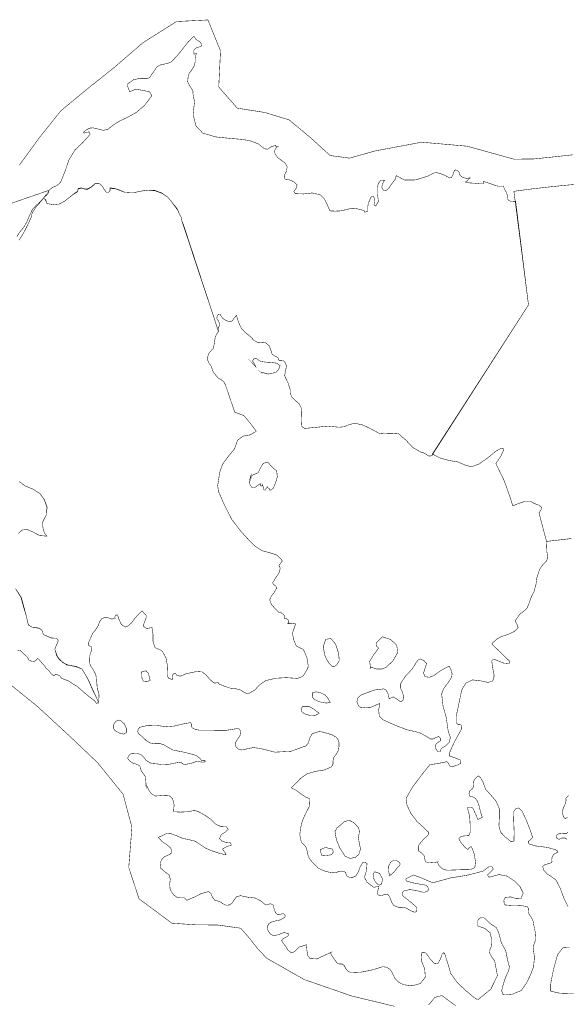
# Model space of a CAD drawing. Extents: x -18.6 to 18.9, y -7.2 to 7.3.
# Tile 12 of 13: x 11.2 to 14.5, y -1.9 to 4.1. Entities that reach past the tile are written whole.
import ezdxf

# ---------------------------------------------------------------- set-up
doc = ezdxf.new("R2010")
doc.units = 0
doc.header["$LTSCALE"] = 0.000394
doc.layers.add('LAYER_1', color=7, linetype='CONTINUOUS')

msp = doc.modelspace()

# ---------------------------------------------------------------- linework, layer by layer
at = {"layer": 'LAYER_1', "color": 59, "linetype": 'CONTINUOUS', "const_width": 0.003}
for points in [[(14.544382, 3.262232), (14.423143, 3.248977), (14.30489, 3.236815), (14.182543, 3.235319), (13.897473, 3.314462), (13.619313, 3.339172), (13.330917, 3.284961), (13.17788, 3.241528), (13.059418, 3.257686), (12.939063, 3.366941), (12.807837, 3.475807), (12.660257, 3.52084), (12.491807, 3.547181), (12.378429, 3.676755), (12.389403, 3.897024), (12.312398, 4.086591), (12.120183, 4.076919), (11.914406, 3.946748), (11.739575, 3.795764), (11.575788, 3.665212), (11.41378, 3.531218), (11.284894, 3.369969), (11.160371, 3.199084)], [(10.973043, 2.917642), (11.343472, 3.045874), (11.340043, 3.038886), (11.337402, 3.032681), (11.336346, 3.028063), (11.329094, 3.018433), (11.321051, 3.01039), (11.311417, 3.003126), (11.30785, 2.998382), (11.313791, 2.991256), (11.322106, 2.98176), (11.324744, 2.975559), (11.326587, 2.96778), (11.329224, 2.963945), (11.368012, 2.957354), (11.404421, 2.961043), (11.436079, 2.978201), (11.46115, 2.99772), (11.487008, 3.018035), (11.514449, 3.035193), (11.517882, 3.042972), (11.518146, 3.049961), (11.521567, 3.053), (11.538583, 3.058406), (11.555606, 3.053528), (11.574996, 3.049433), (11.601516, 3.065), (11.62328, 3.08611), (11.649803, 3.085055), (11.666417, 3.071205), (11.678299, 3.050224), (11.692539, 3.031626), (11.704413, 3.031764), (11.713917, 3.042181), (11.713917, 3.056559), (11.746638, 3.054055), (11.776189, 3.04363), (11.806524, 3.031626), (11.853622, 3.028984), (11.898343, 3.039016), (11.945441, 3.045874), (11.988713, 3.041917), (12.032772, 3.026087), (12.066547, 3.003126), (12.085941, 2.980969), (12.100583, 2.961177), (12.11998, 2.93902), (12.130528, 2.92028), (12.137917, 2.900756), (12.148469, 2.882028), (12.152165, 2.870024), (12.154276, 2.852476), (12.162717, 2.835724), (12.376441, 2.183886), (12.357043, 2.149055), (12.351898, 2.109484), (12.344378, 2.077028), (12.335138, 2.069114), (12.315618, 2.044575), (12.30876, 2.012913), (12.319441, 1.986528), (12.332504, 1.970433), (12.340819, 1.941677), (12.349921, 1.927425), (12.363768, 1.910807), (12.37287, 1.898925), (12.392004, 1.88785), (12.409551, 1.874394), (12.419177, 1.856189), (12.437906, 1.800909), (12.457437, 1.744055), (12.476165, 1.688776), (12.531709, 1.667803), (12.571425, 1.620701), (12.607965, 1.571232), (12.569701, 1.549465), (12.527488, 1.541945), (12.49398, 1.517803), (12.486063, 1.496697), (12.480524, 1.477169), (12.472614, 1.460811), (12.436858, 1.417539), (12.402685, 1.371098), (12.383559, 1.318335), (12.378551, 1.279283), (12.371949, 1.241031), (12.376441, 1.20435), (12.414693, 1.117811), (12.456909, 1.034445), (12.511791, 0.96215), (12.550709, 0.919673), (12.597539, 0.871654), (12.643587, 0.841051), (12.689224, 0.829437), (12.733291, 0.814665), (12.764681, 0.784059), (12.764819, 0.774953), (12.756244, 0.763472), (12.746882, 0.751996), (12.74872, 0.745795), (12.752154, 0.740386), (12.754, 0.734189), (12.749913, 0.710307), (12.728406, 0.678516), (12.707697, 0.645142), (12.71337, 0.635244), (12.726957, 0.625354), (12.732626, 0.613087), (12.718378, 0.587492), (12.699382, 0.562689), (12.689882, 0.541839), (12.699909, 0.513614), (12.722598, 0.486965), (12.746882, 0.46348), (12.74872, 0.462823), (12.752154, 0.465327), (12.754, 0.467039), (12.769965, 0.454508), (12.781969, 0.442772), (12.778937, 0.427862), (12.79265, 0.425358), (12.803205, 0.417307), (12.807433, 0.402929), (12.804004, 0.3995), (12.798988, 0.396862), (12.800303, 0.395803), (12.823394, 0.395539), (12.844902, 0.398445), (12.846614, 0.388681), (12.829461, 0.338677), (12.83526, 0.29976), (12.853736, 0.25689), (12.895157, 0.238417), (12.916799, 0.189874), (12.924972, 0.142902), (12.923917, 0.125496), (12.911783, 0.103331), (12.896476, 0.078787), (12.885528, 0.071004), (12.870622, 0.064016), (12.857295, 0.060984), (12.790803, 0.065209), (12.726693, 0.061512), (12.664953, 0.046736), (12.627882, 0.020878), (12.598728, -0.010528), (12.561654, -0.03163), (12.547933, -0.030835), (12.530256, -0.022913), (12.511791, -0.010256), (12.481449, -0.002339), (12.449524, 0.000827), (12.419177, 0.011118), (12.40163, 0.017583), (12.383295, 0.024839), (12.37287, 0.036047), (12.363898, 0.032882), (12.35335, 0.032091), (12.344378, 0.036047), (12.322079, 0.057421), (12.30137, 0.081161), (12.276705, 0.100165), (12.24465, 0.102933), (12.212587, 0.096205), (12.180531, 0.08948), (12.163374, 0.081957), (12.145437, 0.074437), (12.123539, 0.078787), (12.118398, 0.084063), (12.115622, 0.090138), (12.112854, 0.093039), (12.099528, 0.086843), (12.094114, 0.071933), (12.095043, 0.053862), (12.074858, 0.059929), (12.064169, 0.073909), (12.06298, 0.08948), (12.065091, 0.138024), (12.056126, 0.185783), (12.034492, 0.224835), (12.020898, 0.235252), (12.004146, 0.241713), (11.988185, 0.24976), (11.977228, 0.285913), (11.976579, 0.33235), (11.970374, 0.370866), (11.936606, 0.365988), (11.916287, 0.381685), (11.934752, 0.431425), (11.934626, 0.446461), (11.921823, 0.45913), (11.909823, 0.474165), (11.892142, 0.45715), (11.872882, 0.435378), (11.859953, 0.420744), (11.84452, 0.399236), (11.824335, 0.381685), (11.806524, 0.374433), (11.783441, 0.390661), (11.769059, 0.421134), (11.76022, 0.449232), (11.754154, 0.448185), (11.749669, 0.445539), (11.745972, 0.44211), (11.743594, 0.438413), (11.743594, 0.433929), (11.745972, 0.427862), (11.725657, 0.423374), (11.706925, 0.429972), (11.68898, 0.434984), (11.66589, 0.427598), (11.651512, 0.409134), (11.642673, 0.385114), (11.628295, 0.360976), (11.608378, 0.336831), (11.596366, 0.310315), (11.589516, 0.293563), (11.581862, 0.27839), (11.582126, 0.264012), (11.589248, 0.258736), (11.598744, 0.255043), (11.603492, 0.24976), (11.599008, 0.226417), (11.591362, 0.203063), (11.589248, 0.174965), (11.589508, 0.164016), (11.591354, 0.149114), (11.596366, 0.135783), (11.607843, 0.119425), (11.621705, 0.09515), (11.628429, 0.078787), (11.630276, 0.05148), (11.633705, 0.033673), (11.635547, 0.003992), (11.636602, -0.001547), (11.636866, -0.007091), (11.642673, -0.017386), (11.646772, -0.038618), (11.646898, -0.051945), (11.646244, -0.056559), (11.646102, -0.065531), (11.645189, -0.076087), (11.642673, -0.085063), (11.642673, -0.084134), (11.642673, -0.082417), (11.642673, -0.081492), (11.61048, -0.012366), (11.579886, 0.055972), (11.542945, 0.117976), (11.502177, 0.133539), (11.449543, 0.142776), (11.404024, 0.174965), (11.388724, 0.198185), (11.376583, 0.239602), (11.396898, 0.288949), (11.39637, 0.295146), (11.390311, 0.302929), (11.382657, 0.306756), (11.356929, 0.307547), (11.333579, 0.317839), (11.30785, 0.32813), (11.304949, 0.334854), (11.301256, 0.348709), (11.293602, 0.360185), (11.276453, 0.367835), (11.256142, 0.371531), (11.236618, 0.374433), (11.215638, 0.386969), (11.208913, 0.410583), (11.204555, 0.434984), (11.188594, 0.495272), (11.171839, 0.556358), (11.136878, 0.609524)], [(14.532827, 0.91578), (14.381807, 0.898039), (14.335504, 1.072571), (14.340783, 1.079425), (14.34922, 1.094193), (14.349748, 1.108185), (14.335504, 1.119787), (14.307008, 1.129815), (14.28563, 1.143803), (14.252256, 1.144331), (14.201465, 1.126646), (14.175217, 1.115307), (14.161094, 1.162138), (14.124028, 1.266748), (14.071921, 1.375327), (14.082339, 1.389307), (14.103055, 1.420705), (14.118224, 1.453685), (14.115713, 1.467799), (14.098177, 1.464504), (14.071921, 1.450126), (14.029965, 1.414906), (13.971398, 1.372559), (13.922315, 1.353957), (13.882476, 1.365693), (13.841051, 1.383772), (13.786961, 1.393134), (13.73578, 1.406457), (13.700425, 1.423744), (13.687224, 1.432315), (14.27139, 2.344173), (14.182339, 3.038752), (14.196846, 3.040839), (14.238276, 3.046469), (14.303445, 3.054713), (14.389189, 3.064626), (14.492362, 3.075276), (14.609772, 3.085713)], [(11.158252, 2.739551), (11.187146, 2.785984), (11.21128, 2.833213), (11.233051, 2.882028), (11.235953, 2.896933), (11.23965, 2.908677), (11.247307, 2.921209), (11.266295, 2.947984), (11.290043, 2.973976), (11.311417, 3.003126), (11.28978, 2.977409), (11.264185, 2.954055), (11.240177, 2.928323), (11.22237, 2.891783), (11.206929, 2.854453), (11.186748, 2.817909), (11.165512, 2.7935), (11.145059, 2.762764)], [(11.158252, 1.264902), (11.195457, 1.237594), (11.244531, 1.217413), (11.286484, 1.190106), (11.312472, 1.152906), (11.328169, 1.108571), (11.325665, 1.061886), (11.315244, 1.042232), (11.304028, 1.020988), (11.300728, 1.001335), (11.30574, 0.97574), (11.312343, 0.950937), (11.329224, 0.930094), (11.28424, 0.934051), (11.244795, 0.954634), (11.204555, 0.972839), (11.175665, 0.967161), (11.153902, 0.946461)], [(11.153902, 0.946461), (11.175665, 0.967161), (11.204555, 0.972839), (11.244795, 0.954634), (11.28424, 0.934051), (11.329224, 0.930094), (11.312343, 0.950937), (11.30574, 0.97574), (11.300728, 1.001335), (11.304028, 1.020197), (11.315244, 1.040642), (11.325665, 1.061886), (11.329752, 1.108571), (11.313264, 1.152906), (11.286484, 1.190106), (11.244531, 1.217413), (11.195457, 1.237594), (11.158252, 1.264902)], [(14.526976, 0.914839), (14.381807, 0.898039), (14.382071, 0.87772), (14.383917, 0.83524), (14.388925, 0.798299), (14.379961, 0.775878), (14.357535, 0.754244), (14.339063, 0.727067), (14.329563, 0.697642), (14.322441, 0.674559), (14.317693, 0.638012), (14.30648, 0.595272), (14.287346, 0.554906), (14.27139, 0.509783), (14.260697, 0.487098), (14.238142, 0.468358), (14.217953, 0.452799), (14.205823, 0.435378), (14.194476, 0.417969), (14.189457, 0.410047), (14.199492, 0.39739), (14.207933, 0.370476), (14.182339, 0.345937), (14.145528, 0.329843), (14.130098, 0.324035), (14.107539, 0.317445), (14.077591, 0.300689), (14.055559, 0.280764), (14.04698, 0.271138), (14.070862, 0.248181), (14.11928, 0.20148), (14.157402, 0.164276), (14.153315, 0.151217), (14.117559, 0.154783), (14.068354, 0.174965), (14.05648, 0.176283), (14.049358, 0.171272), (14.04698, 0.167839), (14.049094, 0.151217), (14.05437, 0.115598), (14.061228, 0.082358), (14.060701, 0.068764), (14.05226, 0.044882), (14.02561, 0.036047), (13.980232, 0.045413), (13.928512, 0.051614), (13.89026, 0.032488), (13.871531, 0.005575), (13.861496, -0.016587), (13.854638, -0.053), (13.842634, -0.109461), (13.829835, -0.169882), (13.829701, -0.209724), (13.839602, -0.219878), (13.85187, -0.219744), (13.86176, -0.227539), (13.861106, -0.249965), (13.84461, -0.281094), (13.822583, -0.320138), (13.802264, -0.363154), (13.78828, -0.39587), (13.786961, -0.412752), (13.81572, -0.422386), (13.853189, -0.437555), (13.858197, -0.459063), (13.836295, -0.46935), (13.818362, -0.474894), (13.801217, -0.480429), (13.790657, -0.475283), (13.783268, -0.460646), (13.772713, -0.448378), (13.752268, -0.452992), (13.708866, -0.461571), (13.669425, -0.466185), (13.63235, -0.511827), (13.562819, -0.603386), (13.523378, -0.67278), (13.529047, -0.714469), (13.552138, -0.764067), (13.591051, -0.815252), (13.633142, -0.853118), (13.65939, -0.878315), (13.658728, -0.897177), (13.629575, -0.922906), (13.598839, -0.960504), (13.598181, -0.99335), (13.619547, -1.00839), (13.633803, -1.023429), (13.640929, -1.057469), (13.645413, -1.061689), (13.662563, -1.067492), (13.697913, -1.064591), (13.718622, -1.060504), (13.716382, -1.065118), (13.722846, -1.082398), (13.742906, -1.102453), (13.771665, -1.11222), (13.815457, -1.110902), (13.867701, -1.108783), (13.915189, -1.108256), (13.943685, -1.096646), (13.947642, -1.058657), (13.937358, -1.004031), (13.922315, -0.968417), (13.911366, -0.971713), (13.901213, -0.985307), (13.883134, -0.971976), (13.857012, -0.940185), (13.845138, -0.919476), (13.86176, -0.904303), (13.889067, -0.901799), (13.906882, -0.90087), (13.915189, -0.87937), (13.915059, -0.845732), (13.914142, -0.816839), (13.91163, -0.783197), (13.903587, -0.749417), (13.897118, -0.731484), (13.908071, -0.726205), (13.923504, -0.727134), (13.931819, -0.733594), (13.940126, -0.751142), (13.953185, -0.779768), (13.9615, -0.802059), (13.972189, -0.797445), (13.985902, -0.78887), (13.989335, -0.788213), (13.979307, -0.758268), (13.967831, -0.713933), (13.958724, -0.68861), (13.947252, -0.67278), (13.929173, -0.663016), (13.911894, -0.658795), (13.908071, -0.644283), (13.913878, -0.625283), (13.926008, -0.615791), (13.936567, -0.601535), (13.937622, -0.583197), (13.935512, -0.568819), (13.943685, -0.555232), (13.957677, -0.539929), (13.965323, -0.534917), (13.979307, -0.548114), (13.993949, -0.573705), (14.001469, -0.59613), (14.011366, -0.61935), (14.038146, -0.649024), (14.07363, -0.690587), (14.093287, -0.73689), (14.093551, -0.788083), (14.090646, -0.840055), (14.100417, -0.87937), (14.131154, -0.910764), (14.16585, -0.938205), (14.182339, -0.936358), (14.183921, -0.881217), (14.180756, -0.801531), (14.182339, -0.751142), (14.194476, -0.735307), (14.212949, -0.731354), (14.232209, -0.751142), (14.25674, -0.803772), (14.283654, -0.870661), (14.296319, -0.911433), (14.285902, -0.923961), (14.269933, -0.935701), (14.27139, -0.95061), (14.317028, -0.963799), (14.387213, -0.973031), (14.435236, -0.98622), (14.449614, -0.994933), (14.450539, -1.001264), (14.438799, -1.007598), (14.425209, -1.01552), (14.415575, -1.032929), (14.413862, -1.050343), (14.415575, -1.060634), (14.410961, -1.066173), (14.396051, -1.071709), (14.373492, -1.077126), (14.358055, -1.088866), (14.363996, -1.110902), (14.38576, -1.135299), (14.41228, -1.151791), (14.438799, -1.171445), (14.463732, -1.218677), (14.488665, -1.285697), (14.513602, -1.335295)], [(11.136878, 0.609524), (11.169461, 0.556358), (11.18622, 0.495272), (11.204555, 0.434984), (11.208913, 0.412157), (11.215638, 0.38776), (11.236618, 0.374433), (11.256142, 0.372323), (11.276453, 0.369421), (11.293602, 0.360185), (11.301256, 0.348709), (11.304949, 0.334854), (11.30785, 0.32813), (11.331996, 0.317839), (11.356138, 0.307547), (11.382657, 0.306756), (11.390311, 0.302929), (11.39637, 0.295146), (11.396898, 0.288949), (11.376583, 0.238945), (11.393469, 0.192906), (11.425398, 0.157157), (11.462205, 0.140661), (11.506134, 0.134465), (11.542945, 0.117976), (11.579094, 0.055972), (11.608906, -0.012366), (11.642673, -0.081492), (11.640701, -0.085846), (11.636339, -0.090197), (11.631988, -0.092181), (11.628429, -0.088492), (11.624866, -0.084008), (11.621307, -0.077933), (11.567744, -0.036114), (11.515768, 0.009661), (11.457457, 0.046736), (11.433311, 0.055043), (11.418669, 0.060984), (11.404024, 0.078787), (11.382657, 0.085917), (11.369331, 0.077075), (11.356799, 0.086437), (11.343472, 0.103724), (11.333709, 0.113614), (11.32237, 0.123512), (11.31498, 0.135783), (11.306004, 0.145681), (11.295449, 0.157949), (11.286484, 0.167839), (11.278433, 0.17826), (11.271969, 0.18235), (11.261547, 0.171398), (11.261417, 0.168898), (11.260492, 0.167969), (11.257988, 0.167839), (11.248224, 0.164673), (11.239256, 0.163882), (11.229492, 0.167839), (11.217488, 0.173646), (11.211807, 0.185783), (11.204555, 0.196339), (11.204555, 0.19713), (11.204555, 0.197921), (11.204555, 0.196339), (11.191232, 0.20715), (11.178697, 0.218764), (11.165374, 0.231957), (11.150343, 0.23011)], [(11.038155, 0.077464), (11.269418, -0.109873), (11.478, -0.302539), (11.638233, -0.45478), (11.794007, -0.647517), (11.847933, -0.849319), (11.828642, -1.095091), (11.891417, -1.287026), (12.092512, -1.436339), (12.234319, -1.445818), (12.374694, -1.447321), (12.512898, -1.466858), (12.565713, -1.527488), (12.616579, -1.592338), (12.672173, -1.65048), (12.900939, -1.780765), (13.19144, -1.881408), (13.452511, -1.944127)], [(14.511224, -0.787811), (14.495795, -0.797575), (14.485106, -0.786764), (14.478374, -0.759323), (14.48352, -0.733457), (14.495795, -0.708394), (14.501327, -0.687425), (14.499752, -0.673571), (14.517161, -0.654972)], [(14.50687, -0.923433), (14.495795, -0.914992), (14.476528, -0.915126), (14.458055, -0.923169), (14.445917, -0.918551), (14.441831, -0.903902), (14.446445, -0.894012), (14.463732, -0.886496), (14.484579, -0.888606), (14.502256, -0.889134), (14.513602, -0.87937)], [(14.520457, -1.58411), (14.481803, -1.58635), (14.449484, -1.627374), (14.424945, -1.715634), (14.407531, -1.80389), (14.40674, -1.85178), (14.461886, -1.864047), (14.560567, -1.866815)], [(13.660846, -1.936815), (13.699063, -1.889511), (13.742634, -1.879079), (13.827177, -1.941023)]]:
    msp.add_lwpolyline(points, dxfattribs=at)
for points in [[(11.99887, 3.797445), (11.989772, 3.782272), (11.978287, 3.766311), (11.966807, 3.751134), (11.959555, 3.737685), (11.951512, 3.731354), (11.941882, 3.729768), (11.896228, 3.729236), (11.856921, 3.720791), (11.820776, 3.694142), (11.821303, 3.682933), (11.82737, 3.666181), (11.835024, 3.647839), (11.871035, 3.662878), (11.911803, 3.656547), (11.952567, 3.647839), (11.960217, 3.642035), (11.96628, 3.629902), (11.966807, 3.619343), (11.923933, 3.563012), (11.873154, 3.520138), (11.81365, 3.487551), (11.770642, 3.467504), (11.733173, 3.443492), (11.699665, 3.416315), (11.671039, 3.411965), (11.641622, 3.41948), (11.610622, 3.427), (11.590307, 3.425287), (11.571567, 3.415654), (11.55363, 3.402067), (11.552047, 3.40022), (11.552839, 3.396795), (11.55363, 3.394949), (11.564311, 3.396795), (11.574996, 3.40022), (11.585685, 3.402067), (11.592807, 3.387685), (11.547697, 3.336902), (11.500197, 3.291646), (11.462862, 3.230437), (11.43898, 3.160512), (11.411154, 3.092177), (11.388854, 3.073843), (11.36102, 3.061843), (11.343472, 3.045874), (11.338457, 3.039677), (11.33661, 3.03426), (11.336346, 3.028063), (11.329094, 3.018433), (11.321051, 3.01039), (11.311417, 3.003126), (11.30785, 2.998516), (11.313791, 2.992311), (11.322106, 2.985319), (11.324744, 2.977409), (11.326587, 2.969484), (11.329224, 2.963945), (11.368012, 2.957354), (11.404421, 2.961043), (11.436079, 2.978201), (11.46115, 2.997854), (11.487008, 3.019091), (11.514449, 3.038752), (11.517882, 3.044157), (11.518146, 3.051154), (11.521567, 3.056559), (11.538583, 3.059591), (11.555606, 3.054713), (11.574996, 3.053), (11.599933, 3.066059), (11.622488, 3.08624), (11.649803, 3.085055), (11.666417, 3.071205), (11.678299, 3.050224), (11.692539, 3.031626), (11.704413, 3.031886), (11.713917, 3.043236), (11.713917, 3.060118), (11.745055, 3.055902), (11.775398, 3.045346), (11.806524, 3.031626), (11.853492, 3.028984), (11.897287, 3.039016), (11.941882, 3.045874), (11.986866, 3.044291), (12.031059, 3.028461), (12.066547, 3.003126), (12.085807, 2.980969), (12.099528, 2.961177), (12.116413, 2.93902), (12.129472, 2.92028), (12.137787, 2.900756), (12.148469, 2.882028), (12.152035, 2.870154), (12.15322, 2.853531), (12.159157, 2.839283), (12.376441, 2.183886), (12.376705, 2.195622), (12.378551, 2.208953), (12.383559, 2.223063), (12.379075, 2.242594), (12.366673, 2.260531), (12.369311, 2.280055), (12.376441, 2.28639), (12.385933, 2.287972), (12.390681, 2.280055), (12.403874, 2.261189), (12.424984, 2.247866), (12.447677, 2.240878), (12.461787, 2.247075), (12.472736, 2.264354), (12.486854, 2.280055), (12.499256, 2.238902), (12.517197, 2.20011), (12.543846, 2.173201), (12.571154, 2.151165), (12.593709, 2.127555), (12.618646, 2.11265), (12.633823, 2.114232), (12.649783, 2.115815), (12.664953, 2.11265), (12.685402, 2.095894), (12.695559, 2.071224), (12.704138, 2.044969), (12.712315, 2.03798), (12.722071, 2.031776), (12.732626, 2.027161), (12.741075, 2.020035), (12.743189, 2.010539), (12.746882, 2.005783), (12.761516, 2.005524), (12.771421, 2.003673), (12.778937, 1.998665), (12.788035, 1.985209), (12.792386, 1.969378), (12.789618, 1.955921), (12.781047, 1.910807), (12.801756, 1.868055), (12.814555, 1.827693), (12.81574, 1.801437), (12.826425, 1.779138), (12.846614, 1.760012), (12.869437, 1.739965), (12.881969, 1.715953), (12.885791, 1.688776), (12.884079, 1.638378), (12.886319, 1.601441), (12.903606, 1.589039), (12.980252, 1.596425), (13.044232, 1.603028), (13.113756, 1.596161), (13.145811, 1.599465), (13.177874, 1.613055), (13.209929, 1.621098), (13.260453, 1.609362), (13.307819, 1.586535), (13.355969, 1.560547), (13.371795, 1.557248), (13.394752, 1.557909), (13.420079, 1.556984), (13.438028, 1.556984), (13.461504, 1.559358), (13.477075, 1.556984), (13.524169, 1.515563), (13.564138, 1.472551), (13.615988, 1.443004), (13.629311, 1.439965), (13.641846, 1.432984), (13.655169, 1.425189), (13.66335, 1.420441), (13.673118, 1.420441), (13.683665, 1.425189), (13.683665, 1.432315), (14.27139, 2.344173), (14.193024, 2.978201), (14.16585, 2.976217), (14.146583, 2.98611), (14.143161, 3.010256), (14.136693, 3.032291), (14.124685, 3.051154), (14.118224, 3.070811), (14.093551, 3.069622), (14.070472, 3.073181), (14.050547, 3.081496), (14.03274, 3.087693), (14.014925, 3.093098), (13.997118, 3.099303), (13.998697, 3.094031), (13.995531, 3.090331), (13.997118, 3.085055), (13.988142, 3.085055), (13.977594, 3.085055), (13.968622, 3.085055), (13.941055, 3.088614), (13.914268, 3.089803), (13.886701, 3.095736), (13.897252, 3.102992), (13.904642, 3.113417), (13.915189, 3.120673), (13.891579, 3.118035), (13.87113, 3.123319), (13.854638, 3.134925), (13.850287, 3.14376), (13.848307, 3.153394), (13.843953, 3.159862), (13.833535, 3.166453), (13.824693, 3.169882), (13.819016, 3.16698), (13.810709, 3.14152), (13.800028, 3.122386), (13.786961, 3.120673), (13.763614, 3.135323), (13.73789, 3.145213), (13.712161, 3.152732), (13.695803, 3.151146), (13.67628, 3.142445), (13.655169, 3.131358), (13.583142, 3.108539), (13.513484, 3.107882), (13.462827, 3.134925), (13.45874, 3.114606), (13.437236, 3.086374), (13.41652, 3.056559), (13.40663, 3.047457), (13.394358, 3.043106), (13.384465, 3.045874), (13.374441, 3.064744), (13.380244, 3.085189), (13.391591, 3.106425), (13.366252, 3.103925), (13.352803, 3.084), (13.348846, 3.060118), (13.34924, 3.017244), (13.354386, 2.975953), (13.338161, 2.949705), (13.327472, 2.955638), (13.331039, 2.980575), (13.327472, 3.003126), (13.324437, 3.008673), (13.317445, 3.009465), (13.309665, 3.003126), (13.303469, 2.991386), (13.298051, 2.978063), (13.291854, 2.963945), (13.289476, 2.942185), (13.289476, 2.918039), (13.27048, 2.910524), (13.267972, 2.914874), (13.267051, 2.919224), (13.266921, 2.921209), (13.241992, 2.928059), (13.217051, 2.933343), (13.192114, 2.935457), (13.157421, 2.926878), (13.12352, 2.919094), (13.088827, 2.917642), (13.077346, 2.918567), (13.06587, 2.917906), (13.056764, 2.921209), (13.041201, 2.95722), (13.024839, 2.990858), (12.999772, 3.017378), (12.94898, 3.028724), (12.897402, 3.022657), (12.846614, 3.024504), (12.837512, 3.037567), (12.852154, 3.057744), (12.857295, 3.077929), (12.838827, 3.095874), (12.814028, 3.107484), (12.786059, 3.113551), (12.781047, 3.117508), (12.779201, 3.12622), (12.778937, 3.134925), (12.791858, 3.161437), (12.796874, 3.187953), (12.786059, 3.209724), (12.762307, 3.227795), (12.738567, 3.245079), (12.721945, 3.270276), (12.719433, 3.286106), (12.725638, 3.299563), (12.739756, 3.31302), (12.736193, 3.312228), (12.732626, 3.311437), (12.729067, 3.31302), (12.726559, 3.314866), (12.725638, 3.318295), (12.725504, 3.320142), (12.699252, 3.310646), (12.676953, 3.296402), (12.657827, 3.298776), (12.619705, 3.329378), (12.573657, 3.346528), (12.526035, 3.35576), (12.443327, 3.36276), (12.360602, 3.371331), (12.280264, 3.394949), (12.238839, 3.439142), (12.221949, 3.511039), (12.230394, 3.583728), (12.231055, 3.588472), (12.228547, 3.595594), (12.226835, 3.605102), (12.22024, 3.63861), (12.221559, 3.649949), (12.219713, 3.654965), (12.198996, 3.687811), (12.188406, 3.708157), (12.191437, 3.73863), (12.198626, 3.762925), (12.20885, 3.774079), (12.227583, 3.8035), (12.234445, 3.829358), (12.234972, 3.856008), (12.241831, 3.881862), (12.234972, 3.878559), (12.229693, 3.876846), (12.227583, 3.878295), (12.226, 3.899803), (12.243413, 3.917346), (12.270327, 3.924606), (12.273228, 3.932783), (12.269799, 3.944921), (12.263205, 3.953094), (12.239984, 3.96735), (12.226854, 3.986402), (12.191969, 3.953094), (12.151996, 3.901122), (12.128437, 3.872161), (12.086091, 3.827299), (12.073362, 3.823591), (12.043555, 3.816339), (12.016906, 3.80987)], [(12.600835, 1.970169), (12.633154, 1.934677), (12.681311, 1.921354), (12.725504, 1.930984), (12.744764, 1.948929), (12.753736, 1.972413), (12.732626, 1.98798), (12.698205, 1.992331), (12.666134, 1.994307), (12.636453, 1.998665), (12.622205, 2.006453), (12.607965, 2.018189), (12.593717, 2.016472), (12.585402, 2.001173), (12.596087, 1.984287), (12.604394, 1.966602), (12.603472, 1.967528), (12.601756, 1.96924)], [(12.575902, 1.304087), (12.566669, 1.273484), (12.56852, 1.246835), (12.583028, 1.22572), (12.598339, 1.225858), (12.612843, 1.23865), (12.632902, 1.250657), (12.633024, 1.244591), (12.633953, 1.240098), (12.636453, 1.236409), (12.639886, 1.237594), (12.644906, 1.23878), (12.643587, 1.247094), (12.648728, 1.236409), (12.651496, 1.22572), (12.654268, 1.215039), (12.658618, 1.211866), (12.662976, 1.211075), (12.664953, 1.215039), (12.667717, 1.221236), (12.672874, 1.22665), (12.675642, 1.232846), (12.680126, 1.224929), (12.68778, 1.21939), (12.689882, 1.21148), (12.697799, 1.212665), (12.705713, 1.218598), (12.71126, 1.222161), (12.726295, 1.257783), (12.736591, 1.293398), (12.732626, 1.32902), (12.729724, 1.332579), (12.723657, 1.336142), (12.718386, 1.339709), (12.696087, 1.362394), (12.677752, 1.383508), (12.650705, 1.375327), (12.633295, 1.347358), (12.618256, 1.317807), (12.586591, 1.304087), (12.580654, 1.301051), (12.577094, 1.294059), (12.575902, 1.28628), (12.575902, 1.292476), (12.575902, 1.297882)], [(13.309665, 0.128661), (13.343177, 0.11837), (13.375886, 0.117579), (13.402268, 0.128661), (13.444224, 0.169287), (13.471929, 0.218634), (13.466386, 0.264012), (13.429315, 0.298579), (13.378791, 0.314929), (13.34172, 0.27826), (13.339874, 0.268362), (13.343567, 0.256098), (13.355969, 0.246201), (13.325626, 0.205173), (13.300831, 0.164937), (13.306102, 0.121535), (13.307028, 0.123382), (13.30874, 0.126815)], [(13.801217, 0.06811), (13.804642, 0.088819), (13.797787, 0.112693), (13.786961, 0.135783), (13.755035, 0.119425), (13.726276, 0.102276), (13.69435, 0.078787), (13.666646, 0.067445), (13.638945, 0.071142), (13.630236, 0.093039), (13.636441, 0.114283), (13.64422, 0.134728), (13.648043, 0.153598), (13.632606, 0.169287), (13.610055, 0.179449), (13.594618, 0.171398), (13.558205, 0.115335), (13.519417, 0.074307), (13.487756, 0.025366), (13.488547, 0.002673), (13.50122, -0.023185), (13.509134, -0.053), (13.507551, -0.067512), (13.498839, -0.07885), (13.487756, -0.081492), (13.467839, -0.066587), (13.444752, -0.052472), (13.420079, -0.063685), (13.414146, -0.036906), (13.403457, -0.013287), (13.388024, -0.00313), (13.332094, -0.010122), (13.28724, -0.025823), (13.245551, -0.042311), (13.229319, -0.057484), (13.222594, -0.082945), (13.234858, -0.109988), (13.246606, -0.116583), (13.257551, -0.115272), (13.274047, -0.117118), (13.301886, -0.118567), (13.332878, -0.10498), (13.363087, -0.092181), (13.355835, -0.131496), (13.359665, -0.169224), (13.380902, -0.191917), (13.453197, -0.224106), (13.524697, -0.252339), (13.601748, -0.270276), (13.624169, -0.280437), (13.648181, -0.294551), (13.672984, -0.309457), (13.689862, -0.30972), (13.705965, -0.299701), (13.722846, -0.295213), (13.734197, -0.305768), (13.735252, -0.317906), (13.729976, -0.323709), (13.714673, -0.332811), (13.704909, -0.344283), (13.70148, -0.355764), (13.706622, -0.371988), (13.718886, -0.38822), (13.733535, -0.387827), (13.734591, -0.379114), (13.737228, -0.370406), (13.740657, -0.366449), (13.767177, -0.350622), (13.786571, -0.330043), (13.794087, -0.302339), (13.790394, -0.287161), (13.783531, -0.271201), (13.779839, -0.256035), (13.76889, -0.17898), (13.749232, -0.107484), (13.740657, -0.035189), (13.753189, -0.001283), (13.779181, 0.031827)], [(12.903606, -0.156295), (12.935398, -0.165661), (12.965606, -0.167114), (12.992646, -0.152736), (12.962047, -0.128992), (12.928272, -0.109988), (12.892917, -0.109988), (12.881441, -0.123579), (12.886583, -0.142705)], [(11.745972, -0.259594), (11.771437, -0.273441), (11.797685, -0.280169), (11.81365, -0.270276), (11.814047, -0.245472), (11.802575, -0.219094), (11.781594, -0.199039), (11.764173, -0.194157), (11.749142, -0.202736), (11.738843, -0.216854), (11.73437, -0.229512), (11.733835, -0.244555)], [(13.124441, -1.11802), (13.131563, -1.117362), (13.138693, -1.119866), (13.145811, -1.121583), (13.154256, -1.126461), (13.156366, -1.136882), (13.160059, -1.14652), (13.179587, -1.156807), (13.199902, -1.15522), (13.217051, -1.14652), (13.232087, -1.121319), (13.242382, -1.092161), (13.259799, -1.064591), (13.268638, -1.06248), (13.278268, -1.066701), (13.284728, -1.071709), (13.281563, -1.113925), (13.268902, -1.155358), (13.284728, -1.185701), (13.304783, -1.20087), (13.326417, -1.216823), (13.355969, -1.21063), (13.352669, -1.230024), (13.348583, -1.249417), (13.352406, -1.264059), (13.373776, -1.267224), (13.397524, -1.25852), (13.41652, -1.264059), (13.427075, -1.284512), (13.434465, -1.306535), (13.44502, -1.32461), (13.460449, -1.333846), (13.478264, -1.339122), (13.498445, -1.338858), (13.523248, -1.343087), (13.544886, -1.356008), (13.569681, -1.367354), (13.576677, -1.368803), (13.582878, -1.367091), (13.587492, -1.363791), (13.588941, -1.354827), (13.589602, -1.344272), (13.583933, -1.335295), (13.55715, -1.311425), (13.528787, -1.289126), (13.502004, -1.267618), (13.500693, -1.257862), (13.503331, -1.246516), (13.509134, -1.239122), (13.545811, -1.230685), (13.584063, -1.235693), (13.623114, -1.246252), (13.636307, -1.246646), (13.650291, -1.242287), (13.658728, -1.235563), (13.660575, -1.224878), (13.654512, -1.211815), (13.644484, -1.2035), (13.605299, -1.197039), (13.566126, -1.189787), (13.526941, -1.178575), (13.523642, -1.175673), (13.521929, -1.169598), (13.523378, -1.164323), (13.568366, -1.141236), (13.619685, -1.160098), (13.669425, -1.182134), (13.67839, -1.185437), (13.688941, -1.18715), (13.697913, -1.185701), (13.798315, -1.158654), (13.897917, -1.142693), (13.993555, -1.11802), (14.012157, -1.104299), (14.03076, -1.088996), (14.04698, -1.089524), (14.056346, -1.104827), (14.041185, -1.121713), (14.022051, -1.13939), (14.02337, -1.146252), (14.030228, -1.153902), (14.036299, -1.153638), (14.090909, -1.138728), (14.140787, -1.148362), (14.185898, -1.178575), (14.219008, -1.211815), (14.239461, -1.252185), (14.225079, -1.285433), (14.196189, -1.285961), (14.162543, -1.275398), (14.128913, -1.278303), (14.120992, -1.294268), (14.122575, -1.313394), (14.128913, -1.32461), (14.175874, -1.328177), (14.222047, -1.326984), (14.264264, -1.335295), (14.270205, -1.344929), (14.27139, -1.364846), (14.274953, -1.381602), (14.288673, -1.400602), (14.29922, -1.421972), (14.303445, -1.445713), (14.309382, -1.474346), (14.315315, -1.503764), (14.314134, -1.534764), (14.310437, -1.552449), (14.303579, -1.569327), (14.299886, -1.584638), (14.307929, -1.644791), (14.302524, -1.702567), (14.282071, -1.75561), (14.259114, -1.803362), (14.226669, -1.847953), (14.175217, -1.869583), (14.141843, -1.872748), (14.114791, -1.871173), (14.107539, -1.848217), (14.118614, -1.805736), (14.132079, -1.764839), (14.15028, -1.727114), (14.154764, -1.70165), (14.148169, -1.680142), (14.143161, -1.659429), (14.132472, -1.605079), (14.105165, -1.554685), (14.089728, -1.495583), (14.074685, -1.463), (14.03828, -1.439126), (14.004244, -1.406535), (13.997512, -1.401787), (13.983661, -1.401787), (13.972189, -1.406535), (13.962283, -1.418543), (13.961894, -1.436087), (13.9615, -1.452846), (14.003453, -1.467748), (14.035906, -1.493736), (14.04698, -1.534764), (14.047382, -1.557591), (14.045398, -1.577248), (14.036299, -1.595319), (14.034189, -1.620122), (14.047909, -1.644126), (14.064795, -1.666555), (14.081681, -1.756795), (14.040783, -1.839909), (13.965063, -1.901646), (13.950811, -1.899142), (13.936567, -1.888717), (13.922315, -1.876713), (13.891315, -1.850724), (13.86189, -1.82315), (13.833272, -1.794787), (13.796461, -1.743992), (13.778654, -1.682921), (13.758465, -1.620252), (13.753189, -1.614839), (13.749496, -1.622098), (13.744217, -1.623815), (13.733, -1.655343), (13.718622, -1.681339), (13.697913, -1.68437), (13.668898, -1.65337), (13.643831, -1.616823), (13.619547, -1.616693), (13.616382, -1.66339), (13.636969, -1.714846), (13.640929, -1.766291), (13.609921, -1.805213), (13.5615, -1.818799), (13.509134, -1.812602), (13.478791, -1.797957), (13.453988, -1.771433), (13.437894, -1.737795), (13.424701, -1.718272), (13.403591, -1.705079), (13.380902, -1.702177), (13.316654, -1.721701), (13.251618, -1.734894), (13.184992, -1.737795), (13.170087, -1.731465), (13.155972, -1.715634), (13.145811, -1.695051), (13.132354, -1.685823), (13.114154, -1.685295), (13.103067, -1.680811), (13.088035, -1.660224), (13.072992, -1.639642), (13.060323, -1.616693), (13.062961, -1.616559), (13.064807, -1.615638), (13.067449, -1.613126), (13.021406, -1.634366), (12.976949, -1.654815), (12.935661, -1.652315), (12.922996, -1.634894), (12.917453, -1.603236), (12.914287, -1.566823), (12.900039, -1.572886), (12.885791, -1.577378), (12.871543, -1.581071), (12.855449, -1.595846), (12.84015, -1.611409), (12.821673, -1.616693), (12.8015, -1.600862), (12.786059, -1.575531), (12.768248, -1.552575), (12.762835, -1.542283), (12.770094, -1.536744), (12.771811, -1.531205), (12.789618, -1.522102), (12.805059, -1.510622), (12.803874, -1.49915), (12.776827, -1.493343), (12.746618, -1.504945), (12.714819, -1.513398), (12.695157, -1.502835), (12.681047, -1.485957), (12.675642, -1.463528), (12.677886, -1.452051), (12.684083, -1.440579), (12.693449, -1.431472), (12.724449, -1.422366), (12.756244, -1.415642), (12.782496, -1.399409), (12.784476, -1.392287), (12.781705, -1.382795), (12.771811, -1.378039), (12.760331, -1.37989), (12.748858, -1.383323), (12.739756, -1.385169), (12.724449, -1.37026), (12.717067, -1.34902), (12.71126, -1.32461), (12.706768, -1.323555), (12.7015, -1.320917), (12.697008, -1.317488), (12.685531, -1.319335), (12.674051, -1.322764), (12.664953, -1.32461), (12.634217, -1.299154), (12.60189, -1.282402), (12.561654, -1.278303), (12.537508, -1.273421), (12.511, -1.267752), (12.486854, -1.274744), (12.472614, -1.294004), (12.460732, -1.31248), (12.444118, -1.32461), (12.422874, -1.326193), (12.402421, -1.315909), (12.383559, -1.30324), (12.373803, -1.300598), (12.362449, -1.298752), (12.355063, -1.296114), (12.34015, -1.277516), (12.330787, -1.254169), (12.315882, -1.242693), (12.271421, -1.254961), (12.228547, -1.276724), (12.184091, -1.296114), (12.168386, -1.281205), (12.143992, -1.281346), (12.123539, -1.278303), (12.104539, -1.264453), (12.090291, -1.245854), (12.080795, -1.224878), (12.078949, -1.195591), (12.082642, -1.166303), (12.073669, -1.13939), (12.046362, -1.12013), (12.023799, -1.099283), (12.020244, -1.06815), (12.030134, -1.047307), (12.047154, -1.029634), (12.073669, -1.018287), (12.086732, -1.009575), (12.090291, -0.993748), (12.084358, -0.975543), (12.059421, -0.954961), (12.032114, -0.936756), (12.009559, -0.911433), (12.034354, -0.900217), (12.058366, -0.888213), (12.080795, -0.886496), (12.120772, -0.901398), (12.158366, -0.917894), (12.198339, -0.925673), (12.236197, -0.935567), (12.26852, -0.957339), (12.30163, -0.979102), (12.34174, -0.995594), (12.382638, -1.008917), (12.422736, -1.018287), (12.421945, -1.011425), (12.411661, -0.99665), (12.401366, -0.982665), (12.419177, -0.972378), (12.436988, -0.964461), (12.454799, -0.961295), (12.454402, -0.953516), (12.451634, -0.94652), (12.444118, -0.94348), (12.418913, -0.940976), (12.396882, -0.932933), (12.383559, -0.918551), (12.39424, -0.893484), (12.421555, -0.877126), (12.436988, -0.861559), (12.423, -0.844543), (12.389236, -0.84415), (12.358626, -0.8295), (12.327886, -0.799031), (12.293193, -0.775677), (12.255331, -0.754701), (12.245567, -0.751272), (12.236591, -0.748634), (12.226835, -0.747579), (12.186598, -0.754965), (12.144783, -0.756811), (12.102165, -0.754701), (12.105854, -0.712228), (12.096098, -0.673697), (12.073669, -0.654972), (12.04689, -0.654307), (12.018524, -0.656819), (11.991744, -0.658531), (11.969189, -0.646657), (11.951374, -0.622909), (11.938311, -0.594413), (11.93739, -0.595602), (11.935673, -0.599161), (11.934752, -0.605094), (11.933299, -0.571858), (11.930268, -0.540984), (11.916945, -0.519614), (11.90428, -0.504437), (11.901114, -0.488484), (11.895575, -0.473311), (11.874209, -0.463413), (11.850453, -0.455894), (11.831457, -0.441248), (11.82222, -0.427925), (11.826445, -0.41539), (11.838587, -0.402067), (11.851244, -0.397189), (11.866287, -0.398638), (11.881327, -0.398508), (11.904673, -0.405626), (11.920906, -0.422256), (11.934752, -0.441248), (11.967598, -0.459591), (12.000453, -0.462098), (12.030925, -0.466185), (12.065091, -0.466449), (12.102429, -0.458799), (12.14135, -0.451937), (12.150315, -0.45563), (12.16087, -0.462492), (12.169843, -0.466185), (12.20652, -0.459327), (12.244776, -0.446925), (12.283827, -0.451937), (12.288177, -0.450752), (12.294902, -0.449563), (12.294512, -0.441248), (12.288969, -0.440457), (12.281055, -0.439665), (12.273146, -0.441248), (12.262319, -0.426606), (12.248335, -0.416709), (12.23752, -0.409193), (12.168524, -0.390992), (12.098736, -0.377531), (12.04161, -0.345075), (12.021169, -0.33835), (11.989634, -0.338744), (11.959689, -0.334394), (11.934882, -0.318827), (11.913252, -0.297717), (11.888449, -0.277402), (11.883173, -0.26487), (11.886602, -0.248382), (11.895575, -0.23822), (11.948346, -0.226217), (12.004283, -0.227665), (12.059421, -0.234657), (12.10837, -0.230567), (12.15652, -0.218567), (12.205469, -0.209724), (12.21061, -0.216449), (12.211004, -0.230303), (12.216154, -0.24178), (12.23752, -0.251811), (12.25889, -0.255508), (12.280264, -0.256035), (12.353217, -0.256425), (12.424587, -0.256827), (12.497539, -0.245346), (12.504398, -0.249303), (12.509681, -0.258008), (12.511791, -0.266717), (12.508228, -0.289803), (12.492787, -0.311303), (12.479732, -0.334394), (12.483559, -0.356555), (12.498465, -0.371594), (12.518909, -0.377138), (12.554531, -0.369614), (12.59015, -0.362098), (12.625772, -0.366449), (12.722598, -0.390461), (12.818646, -0.385181), (12.910728, -0.352205), (12.926425, -0.334394), (12.934205, -0.304713), (12.949909, -0.277402), (12.971937, -0.269882), (12.993173, -0.264736), (13.010461, -0.266717), (13.039748, -0.275024), (13.069035, -0.283339), (13.095945, -0.298772), (13.110063, -0.316587), (13.11389, -0.334394), (13.113756, -0.352205), (13.110197, -0.378587), (13.097142, -0.401803), (13.081701, -0.423441), (13.077217, -0.442965), (13.076689, -0.463283), (13.067449, -0.480429), (13.019961, -0.500224), (12.96772, -0.508134), (12.917854, -0.523177), (12.879461, -0.550087), (12.852945, -0.577), (12.821673, -0.608661), (12.853472, -0.62502), (12.878933, -0.644547), (12.910728, -0.665654), (12.917189, -0.668421), (12.926819, -0.671197), (12.935661, -0.676339), (12.93315, -0.720138), (12.908476, -0.767894), (12.88935, -0.811689), (12.878803, -0.852717), (12.873791, -0.895331), (12.882232, -0.936358), (12.888831, -0.947047), (12.899378, -0.957736), (12.910728, -0.968417), (12.919693, -0.998362), (12.9255, -1.027524), (12.939224, -1.050343), (12.963496, -1.076457), (12.988559, -1.100205), (13.017583, -1.114453), (13.048457, -1.123295), (13.084075, -1.128181)], [(13.006902, -1.021854), (13.018512, -1.023299), (13.040409, -1.021583), (13.06389, -1.018287), (13.076024, -1.009843), (13.077874, -0.993484), (13.07102, -0.982665), (13.031433, -0.973031), (12.99898, -0.986362)], [(13.430768, -1.13939), (13.44924, -1.123957), (13.464543, -1.103772), (13.480638, -1.085965), (13.487626, -1.075539), (13.484331, -1.066701), (13.477075, -1.061031), (13.464272, -1.052323), (13.445937, -1.053118), (13.430768, -1.061031), (13.417047, -1.086362), (13.415992, -1.116441), (13.423646, -1.14652), (13.424701, -1.144673), (13.427339, -1.141236)], [(13.334598, -1.182134), (13.347126, -1.196118), (13.361248, -1.203764), (13.373783, -1.196382), (13.379319, -1.165114), (13.36111, -1.131476), (13.331039, -1.121583), (13.321669, -1.138071), (13.324965, -1.160898)]]:
    msp.add_lwpolyline(points, close=True, dxfattribs=at)
at = {"layer": 'LAYER_1', "color": 7, "linetype": 'CONTINUOUS', "const_width": 0.003}
for points in [[(13.072866, 0.134201), (13.08698, 0.134992), (13.099504, 0.142902), (13.114811, 0.168232), (13.112701, 0.198311), (13.106634, 0.228394), (13.091984, 0.271402), (13.063094, 0.304118), (13.031827, 0.299634), (13.016791, 0.253594), (13.027874, 0.19963), (13.041391, 0.171614), (13.054478, 0.150943)], [(11.911461, 0.059106), (11.917472, 0.043835), (11.937783, 0.042508), (11.959689, 0.046736), (11.954016, 0.071933), (11.947551, 0.093969), (11.934752, 0.107287), (11.907713, 0.100693), (11.905992, 0.071142)], [(13.037374, -0.090197), (13.060323, -0.085063), (13.045551, -0.060787), (13.02761, -0.040465), (13.003343, -0.028071), (12.973657, -0.021075), (12.951094, -0.026748), (12.949909, -0.053), (12.963094, -0.068039), (12.98142, -0.077472), (13.008704, -0.086454)], [(13.213756, -1.033193), (13.234858, -1.014728), (13.24502, -0.983193), (13.237768, -0.947709), (13.231299, -0.911433), (13.236051, -0.89098), (13.238425, -0.871319), (13.231299, -0.850874), (13.206764, -0.823433), (13.177476, -0.807075), (13.145811, -0.815252), (13.123913, -0.834909), (13.101228, -0.853776), (13.088827, -0.875807), (13.097925, -0.927394), (13.118898, -0.977382), (13.151026, -1.027119), (13.182208, -1.040603)]]:
    msp.add_lwpolyline(points, close=True, dxfattribs=at)

doc.saveas('drawing.dxf')
